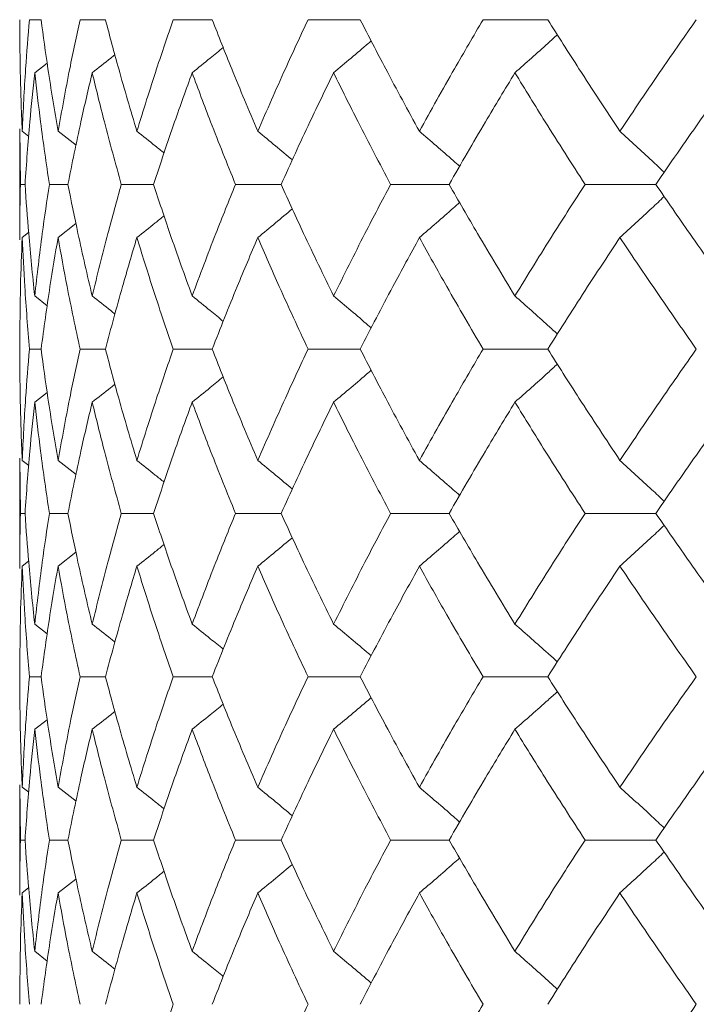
# Model space of a CAD drawing. Header units: inches. Extents: x -3.6 to 22.2, y -7.8 to 16.7.
# Tile 105 of 127: x 18.13 to 18.381, y 1.665 to 2.031. Entities that reach past the tile are written whole.
import ezdxf

# ---------------------------------------------------------------- set-up
doc = ezdxf.new("R2010")
doc.units = ezdxf.units.IN
doc.header["$MEASUREMENT"] = 0

msp = doc.modelspace()

# ---------------------------------------------------------------- linework, layer by layer
at = {"color": 7, "linetype": 'Continuous', "lineweight": 15}
for p, q in [((18.13798, 2.03087), (18.13368, 2.03087)), ((18.16187, 2.03087), (18.15243, 2.03087)), ((18.2015, 2.03087), (18.18702, 2.03087)), ((18.25643, 2.03087), (18.23708, 2.03087)), ((18.32606, 2.03087), (18.30204, 2.03087)), ((18.13562, 2.01116), (18.14024, 2.01475)), ((18.13008, 1.99034), (18.13008, 1.94915)), ((18.13031, 1.96975), (18.13011, 1.99034)), ((18.13096, 1.98947), (18.1334, 1.98758)), ((18.14429, 1.98947), (18.15095, 1.98426)), ((18.13202, 1.96975), (18.13031, 1.96975)), ((18.14794, 1.96975), (18.14106, 1.96975)), ((18.17974, 1.96975), (18.16777, 1.96975)), ((18.22709, 1.96975), (18.21015, 1.96975)), ((18.28945, 1.96975), (18.26774, 1.96975)), ((18.36616, 1.96975), (18.3399, 1.96975)), ((18.14429, 1.95002), (18.15092, 1.95521)), ((18.13096, 1.95002), (18.13335, 1.95188)), ((18.13562, 1.92833), (18.14028, 1.92471)), ((18.13798, 1.90862), (18.13368, 1.90862)), ((18.16187, 1.90862), (18.15243, 1.90862)), ((18.2015, 1.90862), (18.18702, 1.90862)), ((18.25643, 1.90862), (18.23708, 1.90862)), ((18.32606, 1.90862), (18.30204, 1.90862)), ((18.13562, 1.88894), (18.14024, 1.89252)), ((18.13008, 1.86817), (18.13008, 1.8272)), ((18.13031, 1.84767), (18.13011, 1.86817)), ((18.13096, 1.8673), (18.1334, 1.86542)), ((18.14429, 1.8673), (18.15095, 1.86211)), ((18.13202, 1.84767), (18.13031, 1.84767)), ((18.14794, 1.84767), (18.14106, 1.84767)), ((18.17974, 1.84767), (18.16777, 1.84767)), ((18.22709, 1.84767), (18.21015, 1.84767)), ((18.28945, 1.84767), (18.26774, 1.84767)), ((18.36616, 1.84767), (18.3399, 1.84767)), ((18.14429, 1.82807), (18.15092, 1.83322)), ((18.13096, 1.82807), (18.13335, 1.82991)), ((18.13562, 1.80655), (18.14027, 1.80297)), ((18.13798, 1.78705), (18.13368, 1.78705)), ((18.16187, 1.78705), (18.15243, 1.78705)), ((18.2015, 1.78705), (18.18702, 1.78705)), ((18.25643, 1.78705), (18.23708, 1.78705)), ((18.32606, 1.78705), (18.30204, 1.78705)), ((18.13562, 1.76754), (18.14024, 1.77109)), ((18.13008, 1.74689), (18.13008, 1.70592)), ((18.13031, 1.72643), (18.13011, 1.74689)), ((18.13096, 1.74602), (18.1334, 1.74414)), ((18.14429, 1.74602), (18.15096, 1.74085)), ((18.13202, 1.72643), (18.13031, 1.72643)), ((18.14794, 1.72643), (18.14106, 1.72643)), ((18.17974, 1.72643), (18.16777, 1.72643)), ((18.22709, 1.72643), (18.21015, 1.72643)), ((18.28945, 1.72643), (18.26774, 1.72643)), ((18.36616, 1.72643), (18.3399, 1.72643)), ((18.14429, 1.70679), (18.15092, 1.71196)), ((18.13096, 1.70679), (18.13335, 1.70864)), ((18.13562, 1.68516), (18.14028, 1.68154))]:
    msp.add_line(p, q, dxfattribs=at)
for points, knots in [([(18.13096, 1.98947), (18.13067, 1.9972), (18.13016, 2.01101), (18.1301, 2.0248), (18.13008, 2.03087)], [0, 0, 0, 0, 0.560136, 1, 1, 1, 1]), ([(18.13096, 1.98947), (18.13134, 1.9972), (18.13203, 2.01101), (18.13317, 2.0248), (18.13368, 2.03087)], [0, 0, 0, 0, 0.560136, 1, 1, 1, 1]), ([(18.14429, 1.98947), (18.14299, 1.9972), (18.14067, 2.01101), (18.1388, 2.0248), (18.13798, 2.03087)], [0, 0, 0, 0, 0.560136, 1, 1, 1, 1]), ([(18.14429, 1.98947), (18.14569, 1.9972), (18.14818, 2.01101), (18.15113, 2.0248), (18.15243, 2.03087)], [0, 0, 0, 0, 0.560136, 1, 1, 1, 1]), ([(18.17355, 1.98947), (18.17125, 1.9972), (18.16714, 2.01101), (18.16348, 2.0248), (18.16187, 2.03087)], [0, 0, 0, 0, 0.560136, 1, 1, 1, 1]), ([(18.17355, 1.98947), (18.17595, 1.9972), (18.18022, 2.01101), (18.18495, 2.0248), (18.18702, 2.03087)], [0, 0, 0, 0, 0.5601361, 1, 1, 1, 1]), ([(18.21842, 1.98947), (18.21515, 1.9972), (18.2093, 2.01101), (18.20388, 2.0248), (18.2015, 2.03087)], [0, 0, 0, 0, 0.560136, 1, 1, 1, 1]), ([(18.21842, 1.98947), (18.22179, 1.9972), (18.2278, 2.01101), (18.23424, 2.0248), (18.23708, 2.03087)], [0, 0, 0, 0, 0.560136, 1, 1, 1, 1]), ([(18.27841, 1.98947), (18.27419, 1.9972), (18.26667, 2.01101), (18.25956, 2.0248), (18.25643, 2.03087)], [0, 0, 0, 0, 0.5601361, 1, 1, 1, 1]), ([(18.27841, 1.98947), (18.28271, 1.9972), (18.29039, 2.01101), (18.29848, 2.0248), (18.30204, 2.03087)], [0, 0, 0, 0, 0.560136, 1, 1, 1, 1]), ([(18.35285, 1.98947), (18.34774, 1.9972), (18.33863, 2.01101), (18.3299, 2.0248), (18.32606, 2.03087)], [0, 0, 0, 0, 0.560136, 1, 1, 1, 1]), ([(18.35285, 1.98947), (18.35804, 1.9972), (18.3673, 2.01101), (18.37696, 2.0248), (18.38121, 2.03087)], [0, 0, 0, 0, 0.560136, 1, 1, 1, 1]), ([(18.31387, 2.01116), (18.31592, 2.01297), (18.32001, 2.01659), (18.32527, 2.02129), (18.32845, 2.02421), (18.32962, 2.02528)], [0, 0, 0, 0, 0.387866, 0.775733, 1, 1, 1, 1]), ([(18.24656, 2.01116), (18.24872, 2.01297), (18.25303, 2.01659), (18.25768, 2.02054), (18.26016, 2.02269), (18.26052, 2.023)], [0, 0, 0, 0, 0.461333, 0.922665, 1, 1, 1, 1]), ([(18.15695, 2.01116), (18.15925, 2.01297), (18.16207, 2.01518), (18.16487, 2.01743), (18.16539, 2.01784)], [0, 0, 0, 0, 0.814996, 1, 1, 1, 1]), ([(18.19406, 2.01116), (18.1963, 2.01297), (18.20016, 2.01608), (18.20399, 2.01923), (18.2056, 2.02055)], [0, 0, 0, 0, 0.580604, 1, 1, 1, 1]), ([(18.13202, 1.96975), (18.13257, 1.97748), (18.13355, 1.99129), (18.13499, 2.00509), (18.13562, 2.01116)], [0, 0, 0, 0, 0.560071, 1, 1, 1, 1]), ([(18.14106, 1.96975), (18.13992, 1.97748), (18.13789, 1.99129), (18.13631, 2.00509), (18.13562, 2.01116)], [0, 0, 0, 0, 0.560071, 1, 1, 1, 1]), ([(18.14794, 1.96975), (18.1495, 1.97748), (18.15228, 1.99129), (18.15552, 2.00509), (18.15695, 2.01116)], [0, 0, 0, 0, 0.560071, 1, 1, 1, 1]), ([(18.16777, 1.96975), (18.16563, 1.97748), (18.1618, 1.99129), (18.15843, 2.00509), (18.15695, 2.01116)], [0, 0, 0, 0, 0.560071, 1, 1, 1, 1]), ([(18.17974, 1.96975), (18.1823, 1.97748), (18.18686, 1.99129), (18.19186, 2.00509), (18.19406, 2.01116)], [0, 0, 0, 0, 0.560071, 1, 1, 1, 1]), ([(18.21015, 1.96975), (18.20703, 1.97748), (18.20146, 1.99129), (18.19632, 2.00509), (18.19406, 2.01116)], [0, 0, 0, 0, 0.560071, 1, 1, 1, 1]), ([(18.22709, 1.96975), (18.23061, 1.97748), (18.23689, 1.99129), (18.24361, 2.00509), (18.24656, 2.01116)], [0, 0, 0, 0, 0.560071, 1, 1, 1, 1]), ([(18.26774, 1.96975), (18.26367, 1.97748), (18.25641, 1.99129), (18.24957, 2.00509), (18.24656, 2.01116)], [0, 0, 0, 0, 0.560071, 1, 1, 1, 1]), ([(18.28945, 1.96975), (18.2939, 1.97748), (18.30184, 1.99129), (18.3102, 2.00509), (18.31387, 2.01116)], [0, 0, 0, 0, 0.560071, 1, 1, 1, 1]), ([(18.3399, 1.96975), (18.33493, 1.97748), (18.32607, 1.99129), (18.3176, 2.00509), (18.31387, 2.01116)], [0, 0, 0, 0, 0.5600706, 1, 1, 1, 1]), ([(18.36616, 1.96975), (18.37149, 1.97748), (18.381, 1.99129), (18.39089, 2.00509), (18.39525, 2.01116)], [0, 0, 0, 0, 0.560071, 1, 1, 1, 1]), ([(18.17355, 1.98947), (18.17583, 1.98766), (18.1792, 1.98498), (18.18256, 1.98226), (18.18365, 1.98137)], [0, 0, 0, 0, 0.6729038, 1, 1, 1, 1]), ([(18.21842, 1.98947), (18.22062, 1.98766), (18.22492, 1.98413), (18.22919, 1.98056), (18.23127, 1.97881)], [0, 0, 0, 0, 0.511985, 1, 1, 1, 1]), ([(18.27841, 1.98947), (18.28051, 1.98766), (18.28472, 1.98404), (18.2897, 1.97971), (18.29256, 1.97715), (18.29335, 1.97645)], [0, 0, 0, 0, 0.42034, 0.840681, 1, 1, 1, 1]), ([(18.35285, 1.98947), (18.35484, 1.98766), (18.35881, 1.98404), (18.36429, 1.97898), (18.36777, 1.97569), (18.36928, 1.97425)], [0, 0, 0, 0, 0.360211, 0.720422, 1, 1, 1, 1]), ([(18.13011, 1.94915), (18.1301, 1.94994), (18.13002, 1.9568), (18.13017, 1.96367), (18.13031, 1.96975)], [0, 0, 0, 0, 0.115039, 1, 1, 1, 1]), ([(18.13562, 1.92833), (18.13482, 1.93606), (18.1334, 1.94986), (18.13244, 1.96367), (18.13202, 1.96975)], [0, 0, 0, 0, 0.559933, 1, 1, 1, 1]), ([(18.13562, 1.92833), (18.13651, 1.93606), (18.1381, 1.94986), (18.14015, 1.96367), (18.14106, 1.96975)], [0, 0, 0, 0, 0.559933, 1, 1, 1, 1]), ([(18.15695, 1.92833), (18.15514, 1.93606), (18.15192, 1.94986), (18.14916, 1.96367), (18.14794, 1.96975)], [0, 0, 0, 0, 0.559933, 1, 1, 1, 1]), ([(18.15695, 1.92833), (18.15885, 1.93606), (18.16224, 1.94986), (18.16608, 1.96367), (18.16777, 1.96975)], [0, 0, 0, 0, 0.559933, 1, 1, 1, 1]), ([(18.19406, 1.92833), (18.19127, 1.93606), (18.18628, 1.94986), (18.18174, 1.96367), (18.17974, 1.96975)], [0, 0, 0, 0, 0.559933, 1, 1, 1, 1]), ([(18.19406, 1.92833), (18.19695, 1.93606), (18.2021, 1.94986), (18.20769, 1.96367), (18.21015, 1.96975)], [0, 0, 0, 0, 0.559933, 1, 1, 1, 1]), ([(18.24656, 1.92833), (18.24281, 1.93606), (18.23612, 1.94986), (18.22985, 1.96367), (18.22709, 1.96975)], [0, 0, 0, 0, 0.559933, 1, 1, 1, 1]), ([(18.24656, 1.92833), (18.2504, 1.93606), (18.25726, 1.94986), (18.26453, 1.96367), (18.26774, 1.96975)], [0, 0, 0, 0, 0.559933, 1, 1, 1, 1]), ([(18.31387, 1.92833), (18.3092, 1.93606), (18.30087, 1.94986), (18.29294, 1.96367), (18.28945, 1.96975)], [0, 0, 0, 0, 0.559933, 1, 1, 1, 1]), ([(18.31387, 1.92833), (18.31862, 1.93606), (18.32711, 1.94986), (18.33599, 1.96367), (18.3399, 1.96975)], [0, 0, 0, 0, 0.559933, 1, 1, 1, 1]), ([(18.39525, 1.92833), (18.38971, 1.93606), (18.37983, 1.94986), (18.37034, 1.96367), (18.36616, 1.96975)], [0, 0, 0, 0, 0.559933, 1, 1, 1, 1]), ([(18.27841, 1.95002), (18.28051, 1.95183), (18.28472, 1.95545), (18.2897, 1.95978), (18.29256, 1.96233), (18.29334, 1.96303)], [0, 0, 0, 0, 0.42064, 0.84128, 1, 1, 1, 1]), ([(18.35285, 1.95002), (18.35484, 1.95183), (18.35881, 1.95545), (18.36429, 1.96051), (18.36776, 1.9638), (18.36928, 1.96524)], [0, 0, 0, 0, 0.360346, 0.720692, 1, 1, 1, 1]), ([(18.21842, 1.95002), (18.22062, 1.95183), (18.22492, 1.95536), (18.22918, 1.95893), (18.23125, 1.96067)], [0, 0, 0, 0, 0.51264, 1, 1, 1, 1]), ([(18.17355, 1.95002), (18.17583, 1.95183), (18.1792, 1.95451), (18.18254, 1.95722), (18.18363, 1.9581)], [0, 0, 0, 0, 0.674489, 1, 1, 1, 1]), ([(18.13008, 1.90862), (18.13012, 1.91635), (18.13019, 1.93014), (18.13072, 1.94395), (18.13096, 1.95002)], [0, 0, 0, 0, 0.559868, 1, 1, 1, 1]), ([(18.13368, 1.90862), (18.13304, 1.91635), (18.13192, 1.93014), (18.13125, 1.94395), (18.13096, 1.95002)], [0, 0, 0, 0, 0.559868, 1, 1, 1, 1]), ([(18.13798, 1.90862), (18.13903, 1.91635), (18.14092, 1.93014), (18.14326, 1.94395), (18.14429, 1.95002)], [0, 0, 0, 0, 0.559868, 1, 1, 1, 1]), ([(18.15243, 1.90862), (18.15079, 1.91635), (18.14786, 1.93014), (18.14538, 1.94395), (18.14429, 1.95002)], [0, 0, 0, 0, 0.559868, 1, 1, 1, 1]), ([(18.16187, 1.90862), (18.16393, 1.91635), (18.16761, 1.93014), (18.17174, 1.94395), (18.17355, 1.95002)], [0, 0, 0, 0, 0.5598675, 1, 1, 1, 1]), ([(18.18702, 1.90862), (18.18439, 1.91635), (18.17968, 1.93014), (18.17543, 1.94395), (18.17355, 1.95002)], [0, 0, 0, 0, 0.559868, 1, 1, 1, 1]), ([(18.2015, 1.90862), (18.20454, 1.91635), (18.20997, 1.93014), (18.21584, 1.94395), (18.21842, 1.95002)], [0, 0, 0, 0, 0.559868, 1, 1, 1, 1]), ([(18.23708, 1.90862), (18.23348, 1.91635), (18.22705, 1.93014), (18.22106, 1.94395), (18.21842, 1.95002)], [0, 0, 0, 0, 0.559868, 1, 1, 1, 1]), ([(18.25643, 1.90862), (18.26042, 1.91635), (18.26755, 1.93014), (18.27509, 1.94395), (18.27841, 1.95002)], [0, 0, 0, 0, 0.559868, 1, 1, 1, 1]), ([(18.30204, 1.90862), (18.29752, 1.91635), (18.28944, 1.93014), (18.28178, 1.94395), (18.27841, 1.95002)], [0, 0, 0, 0, 0.559868, 1, 1, 1, 1]), ([(18.32606, 1.90862), (18.33096, 1.91635), (18.3397, 1.93014), (18.34883, 1.94395), (18.35285, 1.95002)], [0, 0, 0, 0, 0.559868, 1, 1, 1, 1]), ([(18.38121, 1.90862), (18.37581, 1.91635), (18.36617, 1.93014), (18.35692, 1.94395), (18.35285, 1.95002)], [0, 0, 0, 0, 0.559868, 1, 1, 1, 1]), ([(18.15695, 1.92833), (18.15925, 1.92652), (18.16208, 1.9243), (18.16489, 1.92205), (18.16542, 1.92163)], [0, 0, 0, 0, 0.81232, 1, 1, 1, 1]), ([(18.19406, 1.92833), (18.1963, 1.92652), (18.20017, 1.92341), (18.204, 1.92025), (18.20562, 1.91892)], [0, 0, 0, 0, 0.579624, 1, 1, 1, 1]), ([(18.24656, 1.92833), (18.24872, 1.92652), (18.25303, 1.9229), (18.25768, 1.91895), (18.26017, 1.91679), (18.26053, 1.91648)], [0, 0, 0, 0, 0.460902, 0.921804, 1, 1, 1, 1]), ([(18.31387, 1.92833), (18.31592, 1.92652), (18.32001, 1.9229), (18.32527, 1.9182), (18.32846, 1.91528), (18.32963, 1.91421)], [0, 0, 0, 0, 0.38767, 0.775339, 1, 1, 1, 1]), ([(18.13096, 1.8673), (18.13067, 1.87501), (18.13016, 1.88877), (18.1301, 1.90255), (18.13008, 1.90862)], [0, 0, 0, 0, 0.55973, 1, 1, 1, 1]), ([(18.13096, 1.8673), (18.13134, 1.87501), (18.13203, 1.88877), (18.13317, 1.90255), (18.13368, 1.90862)], [0, 0, 0, 0, 0.55973, 1, 1, 1, 1]), ([(18.14429, 1.8673), (18.14299, 1.87501), (18.14066, 1.88877), (18.1388, 1.90255), (18.13798, 1.90862)], [0, 0, 0, 0, 0.55973, 1, 1, 1, 1]), ([(18.14429, 1.8673), (18.14569, 1.87501), (18.14818, 1.88877), (18.15113, 1.90255), (18.15243, 1.90862)], [0, 0, 0, 0, 0.55973, 1, 1, 1, 1]), ([(18.17355, 1.8673), (18.17125, 1.87501), (18.16714, 1.88877), (18.16348, 1.90255), (18.16187, 1.90862)], [0, 0, 0, 0, 0.55973, 1, 1, 1, 1]), ([(18.17355, 1.8673), (18.17595, 1.87501), (18.18023, 1.88877), (18.18495, 1.90255), (18.18702, 1.90862)], [0, 0, 0, 0, 0.55973, 1, 1, 1, 1]), ([(18.21842, 1.8673), (18.21515, 1.87501), (18.2093, 1.88877), (18.20388, 1.90255), (18.2015, 1.90862)], [0, 0, 0, 0, 0.55973, 1, 1, 1, 1]), ([(18.21842, 1.8673), (18.22179, 1.87501), (18.2278, 1.88877), (18.23424, 1.90255), (18.23708, 1.90862)], [0, 0, 0, 0, 0.55973, 1, 1, 1, 1]), ([(18.27841, 1.8673), (18.27419, 1.87501), (18.26667, 1.88877), (18.25956, 1.90255), (18.25643, 1.90862)], [0, 0, 0, 0, 0.55973, 1, 1, 1, 1]), ([(18.27841, 1.8673), (18.28271, 1.87501), (18.29039, 1.88877), (18.29848, 1.90255), (18.30204, 1.90862)], [0, 0, 0, 0, 0.55973, 1, 1, 1, 1]), ([(18.35285, 1.8673), (18.34775, 1.87501), (18.33862, 1.88877), (18.3299, 1.90255), (18.32606, 1.90862)], [0, 0, 0, 0, 0.55973, 1, 1, 1, 1]), ([(18.35285, 1.8673), (18.35804, 1.87501), (18.36731, 1.88877), (18.37696, 1.90255), (18.38121, 1.90862)], [0, 0, 0, 0, 0.55973, 1, 1, 1, 1]), ([(18.24656, 1.88894), (18.24872, 1.89074), (18.25303, 1.89436), (18.25768, 1.8983), (18.26017, 1.90045), (18.26052, 1.90076)], [0, 0, 0, 0, 0.461504, 0.923007, 1, 1, 1, 1]), ([(18.31387, 1.88894), (18.31592, 1.89074), (18.32002, 1.89435), (18.32527, 1.89905), (18.32846, 1.90197), (18.32962, 1.90304)], [0, 0, 0, 0, 0.388001, 0.776003, 1, 1, 1, 1]), ([(18.19406, 1.88894), (18.19631, 1.89074), (18.20017, 1.89385), (18.20399, 1.89699), (18.2056, 1.89831)], [0, 0, 0, 0, 0.58084, 1, 1, 1, 1]), ([(18.15695, 1.88894), (18.15925, 1.89074), (18.16207, 1.89295), (18.16487, 1.89519), (18.16539, 1.8956)], [0, 0, 0, 0, 0.81537, 1, 1, 1, 1]), ([(18.13202, 1.84767), (18.13257, 1.85536), (18.13355, 1.86911), (18.13499, 1.88287), (18.13562, 1.88894)], [0, 0, 0, 0, 0.5596645, 1, 1, 1, 1]), ([(18.14106, 1.84767), (18.13992, 1.85536), (18.13788, 1.86911), (18.13631, 1.88287), (18.13562, 1.88894)], [0, 0, 0, 0, 0.559665, 1, 1, 1, 1]), ([(18.14794, 1.84767), (18.1495, 1.85536), (18.15228, 1.86911), (18.15552, 1.88287), (18.15695, 1.88894)], [0, 0, 0, 0, 0.559665, 1, 1, 1, 1]), ([(18.16777, 1.84767), (18.16563, 1.85536), (18.1618, 1.86911), (18.15843, 1.88287), (18.15695, 1.88894)], [0, 0, 0, 0, 0.559665, 1, 1, 1, 1]), ([(18.17974, 1.84767), (18.1823, 1.85536), (18.18686, 1.86911), (18.19186, 1.88287), (18.19406, 1.88894)], [0, 0, 0, 0, 0.559665, 1, 1, 1, 1]), ([(18.21015, 1.84767), (18.20703, 1.85536), (18.20145, 1.86911), (18.19632, 1.88287), (18.19406, 1.88894)], [0, 0, 0, 0, 0.559665, 1, 1, 1, 1]), ([(18.22709, 1.84767), (18.23061, 1.85536), (18.2369, 1.86911), (18.24361, 1.88287), (18.24656, 1.88894)], [0, 0, 0, 0, 0.5596645, 1, 1, 1, 1]), ([(18.26774, 1.84767), (18.26367, 1.85536), (18.25641, 1.86911), (18.24957, 1.88287), (18.24656, 1.88894)], [0, 0, 0, 0, 0.559665, 1, 1, 1, 1]), ([(18.28945, 1.84767), (18.2939, 1.85536), (18.30185, 1.86911), (18.31019, 1.88287), (18.31387, 1.88894)], [0, 0, 0, 0, 0.559665, 1, 1, 1, 1]), ([(18.3399, 1.84767), (18.33493, 1.85536), (18.32606, 1.86911), (18.3176, 1.88287), (18.31387, 1.88894)], [0, 0, 0, 0, 0.559665, 1, 1, 1, 1]), ([(18.36616, 1.84767), (18.37148, 1.85536), (18.381, 1.86911), (18.39089, 1.88287), (18.39525, 1.88894)], [0, 0, 0, 0, 0.559665, 1, 1, 1, 1]), ([(18.17355, 1.8673), (18.17583, 1.8655), (18.17921, 1.86283), (18.18256, 1.86012), (18.18365, 1.85924)], [0, 0, 0, 0, 0.674052, 1, 1, 1, 1]), ([(18.21842, 1.8673), (18.22063, 1.8655), (18.22492, 1.86198), (18.22919, 1.85842), (18.23127, 1.85669)], [0, 0, 0, 0, 0.5128739, 1, 1, 1, 1]), ([(18.27841, 1.8673), (18.28051, 1.86549), (18.28473, 1.86189), (18.28971, 1.85757), (18.29257, 1.85503), (18.29335, 1.85434)], [0, 0, 0, 0, 0.421083, 0.842166, 1, 1, 1, 1]), ([(18.35285, 1.8673), (18.35484, 1.8655), (18.35882, 1.86189), (18.3643, 1.85684), (18.36777, 1.85357), (18.36928, 1.85215)], [0, 0, 0, 0, 0.360851, 0.721702, 1, 1, 1, 1]), ([(18.13011, 1.8272), (18.1301, 1.82798), (18.13002, 1.8348), (18.13017, 1.84162), (18.13031, 1.84767)], [0, 0, 0, 0, 0.114506, 1, 1, 1, 1]), ([(18.13562, 1.80655), (18.13482, 1.81421), (18.1334, 1.8279), (18.13244, 1.84162), (18.13202, 1.84767)], [0, 0, 0, 0, 0.559527, 1, 1, 1, 1]), ([(18.13562, 1.80655), (18.13651, 1.81421), (18.1381, 1.8279), (18.14015, 1.84162), (18.14106, 1.84767)], [0, 0, 0, 0, 0.559527, 1, 1, 1, 1]), ([(18.15695, 1.80655), (18.15514, 1.81421), (18.15192, 1.8279), (18.14916, 1.84162), (18.14794, 1.84767)], [0, 0, 0, 0, 0.559527, 1, 1, 1, 1]), ([(18.15695, 1.80655), (18.15884, 1.81421), (18.16224, 1.8279), (18.16608, 1.84162), (18.16777, 1.84767)], [0, 0, 0, 0, 0.559527, 1, 1, 1, 1]), ([(18.19406, 1.80655), (18.19127, 1.81421), (18.18628, 1.8279), (18.18174, 1.84162), (18.17974, 1.84767)], [0, 0, 0, 0, 0.559527, 1, 1, 1, 1]), ([(18.19406, 1.80655), (18.19695, 1.81421), (18.2021, 1.8279), (18.20769, 1.84162), (18.21015, 1.84767)], [0, 0, 0, 0, 0.559527, 1, 1, 1, 1]), ([(18.24656, 1.80655), (18.24281, 1.81421), (18.23611, 1.8279), (18.22985, 1.84162), (18.22709, 1.84767)], [0, 0, 0, 0, 0.559527, 1, 1, 1, 1]), ([(18.24656, 1.80655), (18.2504, 1.81421), (18.25726, 1.8279), (18.26453, 1.84162), (18.26774, 1.84767)], [0, 0, 0, 0, 0.559527, 1, 1, 1, 1]), ([(18.31387, 1.80655), (18.3092, 1.81421), (18.30086, 1.8279), (18.29294, 1.84162), (18.28945, 1.84767)], [0, 0, 0, 0, 0.559527, 1, 1, 1, 1]), ([(18.31387, 1.80655), (18.31862, 1.81421), (18.32711, 1.8279), (18.33599, 1.84162), (18.3399, 1.84767)], [0, 0, 0, 0, 0.5595273, 1, 1, 1, 1]), ([(18.39525, 1.80655), (18.38972, 1.81421), (18.37983, 1.8279), (18.37034, 1.84162), (18.36616, 1.84767)], [0, 0, 0, 0, 0.5595273, 1, 1, 1, 1]), ([(18.35285, 1.82807), (18.35484, 1.82987), (18.35882, 1.83347), (18.3643, 1.8385), (18.36777, 1.84177), (18.36928, 1.84319)], [0, 0, 0, 0, 0.361223, 0.722446, 1, 1, 1, 1]), ([(18.21842, 1.82807), (18.22063, 1.82987), (18.22492, 1.83337), (18.22918, 1.83692), (18.23125, 1.83864)], [0, 0, 0, 0, 0.5139, 1, 1, 1, 1]), ([(18.27841, 1.82807), (18.28052, 1.82987), (18.28474, 1.83347), (18.28972, 1.83778), (18.29257, 1.84031), (18.29334, 1.84099)], [0, 0, 0, 0, 0.421667, 0.843334, 1, 1, 1, 1]), ([(18.17355, 1.82807), (18.17583, 1.82987), (18.1792, 1.83253), (18.18255, 1.83522), (18.18363, 1.83609)], [0, 0, 0, 0, 0.676171, 1, 1, 1, 1]), ([(18.13008, 1.78705), (18.13012, 1.79469), (18.13019, 1.80835), (18.13072, 1.82204), (18.13096, 1.82807)], [0, 0, 0, 0, 0.559462, 1, 1, 1, 1]), ([(18.13368, 1.78705), (18.13305, 1.79469), (18.13192, 1.80835), (18.13125, 1.82204), (18.13096, 1.82807)], [0, 0, 0, 0, 0.559462, 1, 1, 1, 1]), ([(18.13798, 1.78705), (18.13903, 1.79469), (18.14092, 1.80835), (18.14326, 1.82204), (18.14429, 1.82807)], [0, 0, 0, 0, 0.559462, 1, 1, 1, 1]), ([(18.15243, 1.78705), (18.15079, 1.79469), (18.14786, 1.80835), (18.14538, 1.82204), (18.14429, 1.82807)], [0, 0, 0, 0, 0.559462, 1, 1, 1, 1]), ([(18.16187, 1.78705), (18.16393, 1.79469), (18.16761, 1.80835), (18.17174, 1.82204), (18.17355, 1.82807)], [0, 0, 0, 0, 0.559462, 1, 1, 1, 1]), ([(18.18702, 1.78705), (18.18439, 1.79469), (18.17968, 1.80835), (18.17543, 1.82204), (18.17355, 1.82807)], [0, 0, 0, 0, 0.559462, 1, 1, 1, 1]), ([(18.2015, 1.78705), (18.20454, 1.79469), (18.20998, 1.80835), (18.21584, 1.82204), (18.21842, 1.82807)], [0, 0, 0, 0, 0.559462, 1, 1, 1, 1]), ([(18.23708, 1.78705), (18.23348, 1.79469), (18.22705, 1.80835), (18.22106, 1.82204), (18.21842, 1.82807)], [0, 0, 0, 0, 0.559462, 1, 1, 1, 1]), ([(18.25643, 1.78705), (18.26042, 1.79469), (18.26755, 1.80835), (18.27509, 1.82204), (18.27841, 1.82807)], [0, 0, 0, 0, 0.559462, 1, 1, 1, 1]), ([(18.30204, 1.78705), (18.29752, 1.79469), (18.28944, 1.80835), (18.28178, 1.82204), (18.27841, 1.82807)], [0, 0, 0, 0, 0.559462, 1, 1, 1, 1]), ([(18.32606, 1.78705), (18.33096, 1.79469), (18.3397, 1.80835), (18.34883, 1.82204), (18.35285, 1.82807)], [0, 0, 0, 0, 0.559462, 1, 1, 1, 1]), ([(18.38121, 1.78705), (18.37581, 1.79469), (18.36617, 1.80835), (18.35692, 1.82204), (18.35285, 1.82807)], [0, 0, 0, 0, 0.559462, 1, 1, 1, 1]), ([(18.15695, 1.80655), (18.15926, 1.80476), (18.16209, 1.80256), (18.1649, 1.80033), (18.16542, 1.79992)], [0, 0, 0, 0, 0.81536, 1, 1, 1, 1]), ([(18.19406, 1.80655), (18.19631, 1.80476), (18.20018, 1.80167), (18.20401, 1.79855), (18.20562, 1.79724)], [0, 0, 0, 0, 0.5818217, 1, 1, 1, 1]), ([(18.24656, 1.80655), (18.24873, 1.80475), (18.25305, 1.80116), (18.25771, 1.79725), (18.26019, 1.79511), (18.26053, 1.79482)], [0, 0, 0, 0, 0.462668, 0.925337, 1, 1, 1, 1]), ([(18.31387, 1.80655), (18.31592, 1.80475), (18.32004, 1.80116), (18.32529, 1.7965), (18.32847, 1.79362), (18.32963, 1.79257)], [0, 0, 0, 0, 0.389165, 0.778331, 1, 1, 1, 1]), ([(18.13096, 1.74602), (18.13067, 1.7537), (18.13016, 1.76739), (18.1301, 1.78104), (18.13008, 1.78705)], [0, 0, 0, 0, 0.5605414, 1, 1, 1, 1]), ([(18.13096, 1.74602), (18.13134, 1.7537), (18.13203, 1.76739), (18.13317, 1.78104), (18.13368, 1.78705)], [0, 0, 0, 0, 0.560541, 1, 1, 1, 1]), ([(18.14429, 1.74602), (18.14299, 1.7537), (18.14067, 1.76739), (18.1388, 1.78104), (18.13798, 1.78705)], [0, 0, 0, 0, 0.560541, 1, 1, 1, 1]), ([(18.14429, 1.74602), (18.14569, 1.7537), (18.14818, 1.76739), (18.15113, 1.78104), (18.15243, 1.78705)], [0, 0, 0, 0, 0.5605414, 1, 1, 1, 1]), ([(18.17355, 1.74602), (18.17125, 1.7537), (18.16714, 1.76739), (18.16348, 1.78104), (18.16187, 1.78705)], [0, 0, 0, 0, 0.560541, 1, 1, 1, 1]), ([(18.17355, 1.74602), (18.17595, 1.7537), (18.18022, 1.76739), (18.18495, 1.78104), (18.18702, 1.78705)], [0, 0, 0, 0, 0.560541, 1, 1, 1, 1]), ([(18.21842, 1.74602), (18.21515, 1.7537), (18.2093, 1.76739), (18.20388, 1.78104), (18.2015, 1.78705)], [0, 0, 0, 0, 0.5605414, 1, 1, 1, 1]), ([(18.21842, 1.74602), (18.22179, 1.7537), (18.2278, 1.76739), (18.23424, 1.78104), (18.23708, 1.78705)], [0, 0, 0, 0, 0.560541, 1, 1, 1, 1]), ([(18.27841, 1.74602), (18.27419, 1.7537), (18.26667, 1.76739), (18.25956, 1.78104), (18.25643, 1.78705)], [0, 0, 0, 0, 0.5605414, 1, 1, 1, 1]), ([(18.27841, 1.74602), (18.28271, 1.7537), (18.29039, 1.76739), (18.29848, 1.78104), (18.30204, 1.78705)], [0, 0, 0, 0, 0.560541, 1, 1, 1, 1]), ([(18.35285, 1.74602), (18.34774, 1.7537), (18.33863, 1.76739), (18.3299, 1.78104), (18.32606, 1.78705)], [0, 0, 0, 0, 0.560541, 1, 1, 1, 1]), ([(18.35285, 1.74602), (18.35804, 1.7537), (18.3673, 1.76739), (18.37696, 1.78104), (18.38121, 1.78705)], [0, 0, 0, 0, 0.5605414, 1, 1, 1, 1]), ([(18.31387, 1.76754), (18.31592, 1.76934), (18.32004, 1.77293), (18.32529, 1.77759), (18.32847, 1.78047), (18.32962, 1.78151)], [0, 0, 0, 0, 0.38935, 0.7787, 1, 1, 1, 1]), ([(18.19406, 1.76754), (18.19631, 1.76934), (18.20017, 1.77242), (18.204, 1.77554), (18.2056, 1.77684)], [0, 0, 0, 0, 0.5827699, 1, 1, 1, 1]), ([(18.24656, 1.76754), (18.24873, 1.76934), (18.25305, 1.77293), (18.2577, 1.77684), (18.26018, 1.77897), (18.26052, 1.77926)], [0, 0, 0, 0, 0.463079, 0.926159, 1, 1, 1, 1]), ([(18.15695, 1.76754), (18.15926, 1.76933), (18.16208, 1.77153), (18.16488, 1.77375), (18.16539, 1.77415)], [0, 0, 0, 0, 0.817982, 1, 1, 1, 1]), ([(18.13202, 1.72643), (18.13257, 1.73411), (18.13355, 1.74783), (18.13499, 1.76152), (18.13562, 1.76754)], [0, 0, 0, 0, 0.560476, 1, 1, 1, 1]), ([(18.14106, 1.72643), (18.13992, 1.73411), (18.13789, 1.74783), (18.13631, 1.76152), (18.13562, 1.76754)], [0, 0, 0, 0, 0.5604762, 1, 1, 1, 1]), ([(18.14794, 1.72643), (18.1495, 1.73411), (18.15228, 1.74783), (18.15552, 1.76152), (18.15695, 1.76754)], [0, 0, 0, 0, 0.560476, 1, 1, 1, 1]), ([(18.16777, 1.72643), (18.16563, 1.73411), (18.1618, 1.74783), (18.15843, 1.76152), (18.15695, 1.76754)], [0, 0, 0, 0, 0.560476, 1, 1, 1, 1]), ([(18.17974, 1.72643), (18.1823, 1.73411), (18.18686, 1.74783), (18.19186, 1.76152), (18.19406, 1.76754)], [0, 0, 0, 0, 0.560476, 1, 1, 1, 1]), ([(18.21015, 1.72643), (18.20703, 1.73411), (18.20146, 1.74783), (18.19632, 1.76152), (18.19406, 1.76754)], [0, 0, 0, 0, 0.560476, 1, 1, 1, 1]), ([(18.22709, 1.72643), (18.23061, 1.73411), (18.23689, 1.74783), (18.24361, 1.76152), (18.24656, 1.76754)], [0, 0, 0, 0, 0.560476, 1, 1, 1, 1]), ([(18.26774, 1.72643), (18.26367, 1.73411), (18.25641, 1.74783), (18.24957, 1.76152), (18.24656, 1.76754)], [0, 0, 0, 0, 0.560476, 1, 1, 1, 1]), ([(18.28945, 1.72643), (18.2939, 1.73411), (18.30184, 1.74783), (18.3102, 1.76152), (18.31387, 1.76754)], [0, 0, 0, 0, 0.560476, 1, 1, 1, 1]), ([(18.3399, 1.72643), (18.33493, 1.73411), (18.32607, 1.74783), (18.31759, 1.76152), (18.31387, 1.76754)], [0, 0, 0, 0, 0.560476, 1, 1, 1, 1]), ([(18.36616, 1.72643), (18.37149, 1.73411), (18.38099, 1.74783), (18.39089, 1.76152), (18.39525, 1.76754)], [0, 0, 0, 0, 0.5604762, 1, 1, 1, 1]), ([(18.17355, 1.74602), (18.17583, 1.74422), (18.17921, 1.74156), (18.18256, 1.73886), (18.18365, 1.73798)], [0, 0, 0, 0, 0.674535, 1, 1, 1, 1]), ([(18.21842, 1.74602), (18.22063, 1.74422), (18.22493, 1.74072), (18.22919, 1.73716), (18.23127, 1.73543)], [0, 0, 0, 0, 0.513216, 1, 1, 1, 1]), ([(18.27841, 1.74602), (18.28052, 1.74422), (18.28474, 1.74062), (18.28972, 1.73631), (18.29257, 1.73378), (18.29335, 1.73309)], [0, 0, 0, 0, 0.42135, 0.8427, 1, 1, 1, 1]), ([(18.35285, 1.74602), (18.35484, 1.74422), (18.35882, 1.74062), (18.36431, 1.73559), (18.36778, 1.73232), (18.36929, 1.7309)], [0, 0, 0, 0, 0.361078, 0.722156, 1, 1, 1, 1]), ([(18.13011, 1.70592), (18.1301, 1.70671), (18.13002, 1.71355), (18.13017, 1.72038), (18.13031, 1.72643)], [0, 0, 0, 0, 0.115573, 1, 1, 1, 1]), ([(18.13562, 1.68516), (18.13482, 1.69287), (18.1334, 1.70664), (18.13244, 1.72038), (18.13202, 1.72643)], [0, 0, 0, 0, 0.560339, 1, 1, 1, 1]), ([(18.13562, 1.68516), (18.13651, 1.69287), (18.1381, 1.70664), (18.14015, 1.72038), (18.14106, 1.72643)], [0, 0, 0, 0, 0.560339, 1, 1, 1, 1]), ([(18.15695, 1.68516), (18.15514, 1.69287), (18.15192, 1.70664), (18.14916, 1.72038), (18.14794, 1.72643)], [0, 0, 0, 0, 0.560339, 1, 1, 1, 1]), ([(18.15695, 1.68516), (18.15885, 1.69287), (18.16223, 1.70664), (18.16608, 1.72038), (18.16777, 1.72643)], [0, 0, 0, 0, 0.560339, 1, 1, 1, 1]), ([(18.19406, 1.68516), (18.19127, 1.69287), (18.18629, 1.70664), (18.18174, 1.72038), (18.17974, 1.72643)], [0, 0, 0, 0, 0.560339, 1, 1, 1, 1]), ([(18.19406, 1.68516), (18.19695, 1.69287), (18.2021, 1.70664), (18.20769, 1.72038), (18.21015, 1.72643)], [0, 0, 0, 0, 0.560339, 1, 1, 1, 1]), ([(18.24656, 1.68516), (18.24281, 1.69287), (18.23612, 1.70664), (18.22985, 1.72038), (18.22709, 1.72643)], [0, 0, 0, 0, 0.560339, 1, 1, 1, 1]), ([(18.24656, 1.68516), (18.2504, 1.69287), (18.25725, 1.70664), (18.26454, 1.72038), (18.26774, 1.72643)], [0, 0, 0, 0, 0.560339, 1, 1, 1, 1]), ([(18.31387, 1.68516), (18.3092, 1.69287), (18.30087, 1.70664), (18.29294, 1.72038), (18.28945, 1.72643)], [0, 0, 0, 0, 0.560339, 1, 1, 1, 1]), ([(18.31387, 1.68516), (18.31862, 1.69287), (18.3271, 1.70664), (18.33599, 1.72038), (18.3399, 1.72643)], [0, 0, 0, 0, 0.560339, 1, 1, 1, 1]), ([(18.39525, 1.68516), (18.38971, 1.69287), (18.37984, 1.70664), (18.37034, 1.72038), (18.36616, 1.72643)], [0, 0, 0, 0, 0.560339, 1, 1, 1, 1]), ([(18.35285, 1.70679), (18.35484, 1.7086), (18.35882, 1.71221), (18.3643, 1.71725), (18.36777, 1.72052), (18.36928, 1.72194)], [0, 0, 0, 0, 0.360977, 0.721953, 1, 1, 1, 1]), ([(18.21842, 1.70679), (18.22063, 1.7086), (18.22492, 1.71211), (18.22918, 1.71566), (18.23125, 1.71739)], [0, 0, 0, 0, 0.513503, 1, 1, 1, 1]), ([(18.27841, 1.70679), (18.28051, 1.7086), (18.28473, 1.71221), (18.28971, 1.71652), (18.29256, 1.71905), (18.29334, 1.71974)], [0, 0, 0, 0, 0.421367, 0.842734, 1, 1, 1, 1]), ([(18.17355, 1.70679), (18.17583, 1.70859), (18.1792, 1.71126), (18.18254, 1.71396), (18.18363, 1.71484)], [0, 0, 0, 0, 0.675594, 1, 1, 1, 1]), ([(18.13008, 1.66547), (18.13012, 1.67319), (18.13019, 1.68697), (18.13072, 1.70074), (18.13096, 1.70679)], [0, 0, 0, 0, 0.560274, 1, 1, 1, 1]), ([(18.13368, 1.66547), (18.13304, 1.67319), (18.13192, 1.68697), (18.13125, 1.70074), (18.13096, 1.70679)], [0, 0, 0, 0, 0.560274, 1, 1, 1, 1]), ([(18.13798, 1.66547), (18.13903, 1.67319), (18.14092, 1.68697), (18.14326, 1.70074), (18.14429, 1.70679)], [0, 0, 0, 0, 0.560274, 1, 1, 1, 1]), ([(18.15243, 1.66547), (18.15079, 1.67319), (18.14786, 1.68697), (18.14538, 1.70074), (18.14429, 1.70679)], [0, 0, 0, 0, 0.560274, 1, 1, 1, 1]), ([(18.16187, 1.66547), (18.16393, 1.67319), (18.16761, 1.68697), (18.17174, 1.70074), (18.17355, 1.70679)], [0, 0, 0, 0, 0.560274, 1, 1, 1, 1]), ([(18.18702, 1.66547), (18.18439, 1.67319), (18.17969, 1.68697), (18.17543, 1.70074), (18.17355, 1.70679)], [0, 0, 0, 0, 0.560274, 1, 1, 1, 1]), ([(18.2015, 1.66547), (18.20454, 1.67319), (18.20997, 1.68697), (18.21584, 1.70074), (18.21842, 1.70679)], [0, 0, 0, 0, 0.560274, 1, 1, 1, 1]), ([(18.23708, 1.66547), (18.23348, 1.67319), (18.22706, 1.68697), (18.22106, 1.70074), (18.21842, 1.70679)], [0, 0, 0, 0, 0.560274, 1, 1, 1, 1]), ([(18.25643, 1.66547), (18.26042, 1.67319), (18.26754, 1.68697), (18.27509, 1.70074), (18.27841, 1.70679)], [0, 0, 0, 0, 0.560274, 1, 1, 1, 1]), ([(18.30204, 1.66547), (18.29752, 1.67319), (18.28945, 1.68697), (18.28178, 1.70074), (18.27841, 1.70679)], [0, 0, 0, 0, 0.560274, 1, 1, 1, 1]), ([(18.32606, 1.66547), (18.33096, 1.67319), (18.33969, 1.68697), (18.34883, 1.70074), (18.35285, 1.70679)], [0, 0, 0, 0, 0.5602736, 1, 1, 1, 1]), ([(18.38121, 1.66547), (18.37581, 1.67319), (18.36617, 1.68697), (18.35692, 1.70074), (18.35285, 1.70679)], [0, 0, 0, 0, 0.560274, 1, 1, 1, 1]), ([(18.15695, 1.68516), (18.15925, 1.68335), (18.16208, 1.68114), (18.16489, 1.67889), (18.16542, 1.67847)], [0, 0, 0, 0, 0.812629, 1, 1, 1, 1]), ([(18.19406, 1.68516), (18.19631, 1.68335), (18.20017, 1.68024), (18.20401, 1.67709), (18.20562, 1.67576)], [0, 0, 0, 0, 0.579824, 1, 1, 1, 1]), ([(18.24656, 1.68516), (18.24872, 1.68335), (18.25303, 1.67974), (18.25769, 1.67579), (18.26018, 1.67363), (18.26053, 1.67332)], [0, 0, 0, 0, 0.461051, 0.922103, 1, 1, 1, 1]), ([(18.31387, 1.68516), (18.31592, 1.68335), (18.32002, 1.67974), (18.32527, 1.67504), (18.32846, 1.67212), (18.32963, 1.67105)], [0, 0, 0, 0, 0.387792, 0.775584, 1, 1, 1, 1]), ([(18.17355, 1.62407), (18.17595, 1.6318), (18.18022, 1.64561), (18.18495, 1.6594), (18.18702, 1.66547)], [0, 0, 0, 0, 0.560136, 1, 1, 1, 1]), ([(18.21842, 1.62407), (18.22179, 1.6318), (18.2278, 1.64561), (18.23424, 1.6594), (18.23708, 1.66547)], [0, 0, 0, 0, 0.560136, 1, 1, 1, 1]), ([(18.27841, 1.62407), (18.28271, 1.6318), (18.29039, 1.64561), (18.29848, 1.6594), (18.30204, 1.66547)], [0, 0, 0, 0, 0.560136, 1, 1, 1, 1]), ([(18.35285, 1.62407), (18.35804, 1.6318), (18.3673, 1.64561), (18.37696, 1.6594), (18.38121, 1.66547)], [0, 0, 0, 0, 0.560136, 1, 1, 1, 1])]:
    msp.add_open_spline(points, degree=3, knots=knots, dxfattribs=at)

doc.saveas('drawing.dxf')
